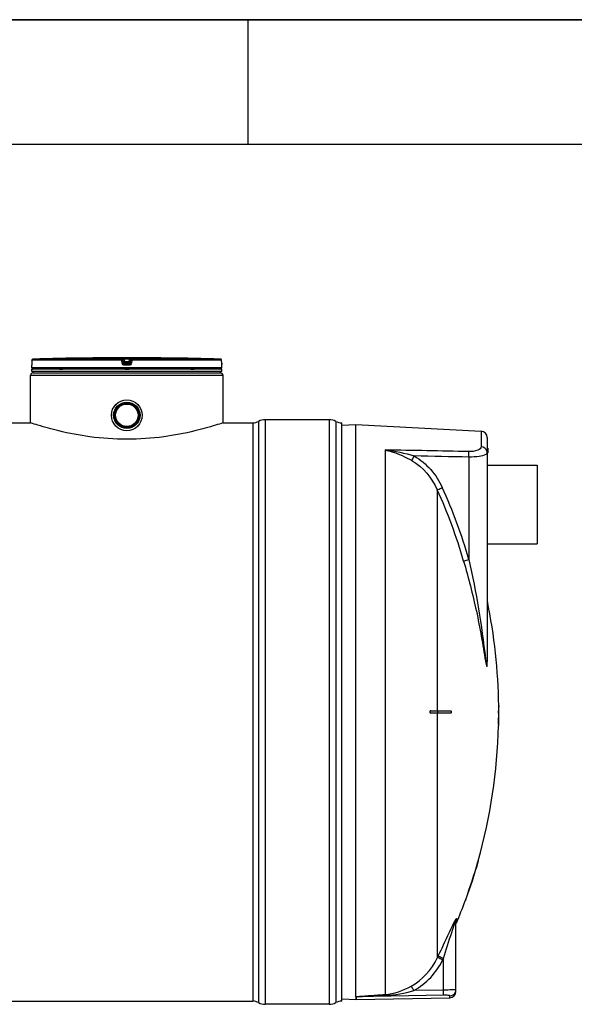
# Model space of a CAD drawing. Header units: millimetres. Extents: x 0 to 297, y 0 to 210.
# Tile 17 of 28: x 130 to 175, y 131 to 210. Entities that reach past the tile are written whole.
import ezdxf

# ---------------------------------------------------------------- set-up
doc = ezdxf.new("R2010")
doc.units = ezdxf.units.MM
doc.header["$LTSCALE"] = 16.335
doc.layers.get('0').update_dxf_attribs({"linetype": 'CONTINUOUS'})
for name, color, linetype in [('01_GLOBAL', 7, 'CONTINUOUS'), ('08_SURFACES', 7, 'CONTINUOUS'), ('AXES_REF', 7, 'CONTINUOUS')]:
    doc.layers.add(name, color=color, linetype=linetype)

# ---------------------------------------------------------------- blocks, each defined once
blk = doc.blocks.new('MARGEA4_BL0', base_point=(148.514, 105.014))
at = {"color": 7, "linetype": 'Continuous'}
for p, q in [((297.014, 210.014), (0.014, 210.014)), ((148.514, 210.014), (148.514, 200.014)), ((287.014, 200.014), (10.014, 200.014))]:
    blk.add_line(p, q, dxfattribs=at)

msp = doc.modelspace()

# ---------------------------------------------------------------- linework, layer by layer
at = {"color": 7, "linetype": 'Continuous'}
for p, q in [((0, 210), (297, 210)), ((135.738, 182.941), (135.538, 182.939)), ((135.608, 182.939), (135.574, 182.939)), ((135.68, 182.94), (135.654, 182.94)), ((135.702, 182.941), (135.68, 182.94)), ((135.737, 182.941), (135.702, 182.941)), ((135.738, 182.941), (135.737, 182.941)), ((135.738, 182.941), (135.738, 182.941)), ((142.147, 182.939), (141.947, 182.941)), ((141.948, 182.941), (141.947, 182.941)), ((141.954, 182.941), (141.948, 182.941)), ((142.017, 182.94), (141.954, 182.941)), ((142.045, 182.94), (142.017, 182.94)), ((131.242, 182.158), (131.242, 182.36)), ((146.442, 182.058), (131.242, 182.058)), ((131.242, 181.858), (131.242, 182.058)), ((131.247, 182.402), (131.247, 182.394)), ((131.249, 182.428), (131.248, 182.417)), ((131.25, 182.468), (131.249, 182.454)), ((131.249, 182.454), (131.249, 182.44)), ((131.249, 182.44), (131.249, 182.428)), ((131.251, 182.517), (131.25, 182.5)), ((131.25, 182.5), (131.25, 182.484)), ((131.25, 182.484), (131.25, 182.468)), ((131.252, 182.761), (131.251, 182.536)), ((131.251, 182.536), (131.251, 182.517)), ((131.282, 182.058), (131.282, 182.062)), ((146.402, 182.058), (146.402, 182.062)), ((146.433, 182.536), (146.432, 182.761)), ((146.434, 182.519), (146.433, 182.536)), ((146.434, 182.507), (146.434, 182.524)), ((146.434, 182.491), (146.434, 182.511)), ((146.434, 182.476), (146.434, 182.495)), ((146.435, 182.465), (146.434, 182.48)), ((146.435, 182.452), (146.434, 182.469)), ((146.435, 182.439), (146.435, 182.455)), ((146.436, 182.428), (146.435, 182.442)), ((146.436, 182.417), (146.436, 182.431)), ((146.437, 182.408), (146.436, 182.42)), ((146.437, 182.4), (146.436, 182.41)), ((146.437, 182.395), (146.437, 182.402)), ((146.438, 182.39), (146.437, 182.396)), ((146.438, 182.386), (146.437, 182.391)), ((146.442, 182.158), (146.442, 182.36)), ((146.442, 181.858), (146.442, 182.058)), ((146.442, 181.858), (131.242, 181.858)), ((131.342, 181.758), (131.342, 181.858)), ((131.342, 181.758), (146.342, 181.758)), ((146.342, 181.758), (146.342, 181.858)), ((70.902, 177.758), (131.142, 177.758)), ((146.542, 177.758), (148.913, 177.758)), ((155.042, 178.008), (149.913, 178.008)), ((156.042, 131.478), (156.042, 177.758)), ((156.045, 177.558), (157.182, 177.618)), ((157.182, 177.618), (167.208, 177.092)), ((157.182, 131.836), (157.182, 177.618)), ((167.682, 176.593), (167.682, 158.748)), ((167.682, 175.718), (167.722, 175.718)), ((167.722, 175.718), (167.722, 175.359)), ((165.182, 132.249), (165.182, 137.902)), ((156.045, 131.677), (157.183, 131.618)), ((157.183, 131.833), (157.183, 131.618)), ((157.191, 131.618), (164.691, 131.749)), ((53.131, 131.478), (148.913, 131.478)), ((155.042, 131.228), (149.913, 131.228))]:
    msp.add_line(p, q, dxfattribs=at)
at = {"color": 9, "linetype": 'Continuous'}
for p, q in [((138.454, 182.86), (131.35, 182.86)), ((138.454, 182.86), (138.454, 182.939)), ((138.553, 182.773), (138.553, 182.851)), ((138.581, 182.626), (138.553, 182.851)), ((138.655, 182.941), (138.655, 182.84)), ((138.655, 182.941), (138.842, 182.941)), ((138.68, 182.64), (138.655, 182.84)), ((139.029, 182.84), (138.655, 182.84)), ((138.842, 182.941), (139.029, 182.941)), ((139.029, 182.84), (139.004, 182.64)), ((139.029, 182.941), (139.029, 182.84)), ((139.131, 182.851), (139.103, 182.626)), ((139.131, 182.851), (139.131, 182.773)), ((139.231, 182.939), (139.231, 182.86)), ((146.335, 182.86), (139.231, 182.86)), ((141.947, 182.941), (141.947, 182.941)), ((131.244, 182.36), (131.242, 182.36)), ((146.442, 182.158), (131.242, 182.158)), ((131.252, 182.76), (131.251, 182.536)), ((131.251, 182.536), (131.251, 182.536)), ((131.252, 182.76), (131.252, 182.761)), ((138.449, 182.76), (131.252, 182.76)), ((131.282, 182.062), (131.315, 182.062)), ((133.45, 182.062), (133.723, 182.062)), ((138.477, 182.536), (138.449, 182.76)), ((138.581, 182.548), (138.553, 182.773)), ((138.581, 182.626), (138.581, 182.548)), ((138.581, 182.626), (138.582, 182.62)), ((138.842, 182.36), (138.678, 182.36)), ((138.679, 182.539), (138.68, 182.539)), ((139.004, 182.64), (138.68, 182.64)), ((138.68, 182.64), (138.68, 182.46)), ((139.004, 182.539), (138.68, 182.539)), ((138.842, 182.46), (138.68, 182.46)), ((138.682, 182.062), (139.002, 182.062)), ((139.004, 182.46), (138.842, 182.46)), ((139.006, 182.36), (138.842, 182.36)), ((139.004, 182.46), (139.004, 182.64)), ((139.005, 182.539), (139.004, 182.539)), ((139.103, 182.626), (139.102, 182.62)), ((139.131, 182.773), (139.103, 182.548)), ((139.103, 182.548), (139.103, 182.626)), ((139.236, 182.76), (139.207, 182.536)), ((146.432, 182.76), (139.236, 182.76)), ((143.962, 182.062), (144.235, 182.062)), ((146.37, 182.062), (146.402, 182.062)), ((146.432, 182.76), (146.432, 182.761)), ((146.433, 182.536), (146.432, 182.76)), ((146.433, 182.536), (146.433, 182.536)), ((146.442, 182.36), (146.44, 182.36)), ((148.913, 177.758), (148.913, 131.478)), ((149.383, 177.875), (149.383, 131.36)), ((149.913, 178.008), (149.913, 131.228)), ((155.042, 178.008), (155.042, 131.228)), ((155.572, 177.875), (155.572, 131.36)), ((167.208, 177.092), (167.208, 175.83)), ((159.509, 175.584), (159.509, 132.013)), ((166.222, 175.013), (166.222, 166.813)), ((167.682, 175.618), (167.722, 175.618)), ((167.692, 158.702), (167.692, 163.508)), ((165.221, 138.09), (165.221, 137.722)), ((163.687, 134.932), (163.738, 135.036)), ((163.698, 134.955), (163.738, 135.036)), ((164.131, 134.794), (164.182, 134.9)), ((164.142, 134.818), (164.182, 134.9)), ((164.182, 132.368), (164.182, 134.9)), ((164.182, 132.368), (161.819, 132.325)), ((157.191, 131.833), (157.183, 131.833)), ((164.191, 131.96), (157.191, 131.833)), ((157.191, 131.618), (157.191, 131.833)), ((164.691, 131.749), (164.691, 131.901))]:
    msp.add_line(p, q, dxfattribs=at)
at = {"color": 7, "linetype": 'Continuous'}
for points in [[(135.654, 182.94), (135.624, 182.94), (135.608, 182.939)], [(131.247, 182.394), (131.247, 182.388), (131.246, 182.385), (131.246, 182.383), (131.246, 182.381), (131.246, 182.379), (131.246, 182.378), (131.246, 182.378)], [(131.248, 182.417), (131.248, 182.407), (131.247, 182.402)], [(146.438, 182.379), (146.438, 182.379), (146.439, 182.378), (146.439, 182.377), (146.439, 182.377), (146.439, 182.378), (146.438, 182.379), (146.438, 182.38), (146.438, 182.382), (146.438, 182.384), (146.438, 182.386)], [(157.182, 131.836), (157.182, 131.836), (157.182, 131.835), (157.183, 131.835), (157.183, 131.834), (157.183, 131.833), (157.183, 131.833)]]:
    msp.add_lwpolyline(points, dxfattribs=at)
at = {"color": 9, "linetype": 'Continuous'}
msp.add_lwpolyline([(167.692, 158.702), (167.69, 158.707), (167.688, 158.712), (167.687, 158.717), (167.685, 158.723), (167.684, 158.728), (167.683, 158.733), (167.683, 158.738), (167.682, 158.743), (167.682, 158.748)], dxfattribs=at)
at = {"color": 7, "linetype": 'Continuous'}
for radius in [1.23, 1.055, 1.025, 1.005, 1, 0.95, 0.9]:
    msp.add_circle((138.842, 178.358), radius, dxfattribs=at)
for centre, radius, start, end in [((131.352, 182.76), 0.1, 91.48637, 179.62893), ((138.842, -105.896), 288.854, 90.65549, 91.48637), ((138.842, -105.892), 288.85, 89.3842, 90.6158), ((138.842, -105.892), 288.85, 88.51363, 89.34452), ((146.332, 182.76), 0.1, 0.47139, 88.50968), ((131.342, 182.36), 0.1, 162.87448, 180), ((131.342, 182.158), 0.1, 180, 235.73564), ((131.308, 182.062), 0.026, 148.62171, 180), ((146.342, 182.158), 0.1, 304.26436, 360), ((146.376, 182.062), 0.026, 0, 31.37829), ((146.342, 182.36), 0.1, 0, 17.12565), ((148.913, 178.758), 1, 270, 298.07249), ((149.913, 176.883), 1.125, 90, 118.07249), ((155.042, 176.883), 1.125, 61.92751, 90), ((156.042, 178.758), 1, 241.92751, 270), ((167.182, 176.593), 0.5, 0, 87), ((164.682, 132.249), 0.5, 271, 360), ((148.913, 130.478), 1, 61.92751, 90), ((149.913, 132.353), 1.125, 241.92751, 270), ((155.042, 132.353), 1.125, 270, 298.07249), ((156.042, 130.478), 1, 90, 118.07249)]:
    msp.add_arc(centre, radius, start, end, dxfattribs=at)
at = {"color": 9, "linetype": 'Continuous'}
for centre, radius, start, end in [((131.352, 182.762), 0.0986, 111.89615, 113.75107), ((131.352, 182.76), 0.1, 106.34007, 111.88872), ((131.352, 182.759), 0.101, 102.40753, 106.3459), ((131.352, 182.76), 0.101, 98.98398, 102.40912), ((131.352, 182.761), 0.0992, 91.51272, 99.00012), ((146.332, 182.761), 0.0992, 81.1124, 88.48797), ((146.332, 182.76), 0.101, 79.42687, 81.12919), ((146.332, 182.759), 0.101, 73.84944, 79.42649), ((146.332, 182.76), 0.101, 72.25551, 73.84867), ((146.332, 182.761), 0.0993, 65.31722, 72.26949), ((146.332, 182.761), 0.0994, 58.46483, 65.29406), ((131.344, 182.36), 0.1, 169.25754, 179.96117), ((139.655, 174.83), 7.87, 97.11147, 97.47559), ((138.03, 174.83), 7.87, 82.52441, 82.88853), ((149.901, 182.553), 3.467, 180.28324, 182.05411), ((146.34, 182.36), 0.1, 0.03872, 10.74603), ((125.46, 155.002), 42.439, 16.15947, 24.46631), ((125.494, 155.019), 41.961, 16.15947, 24.46631), ((164.691, 132.398), 0.491, 352.46954, 359.97748), ((164.686, 132.398), 0.496, 339.67205, 345.11442), ((164.683, 132.399), 0.5, 345.10838, 352.48322)]:
    msp.add_arc(centre, radius, start, end, dxfattribs=at)
for points in [[(131.252, 182.76), (131.252, 182.797), (131.279, 182.837), (131.312, 182.852)], [(138.454, 182.939), (138.498, 182.939), (138.548, 182.895), (138.553, 182.851)], [(138.454, 182.86), (138.498, 182.86), (138.548, 182.817), (138.553, 182.773)], [(139.231, 182.939), (139.186, 182.939), (139.137, 182.895), (139.131, 182.851)], [(139.131, 182.773), (139.137, 182.817), (139.186, 182.86), (139.231, 182.86)], [(146.432, 182.76), (146.432, 182.793), (146.412, 182.829), (146.384, 182.846)], [(138.68, 182.46), (138.636, 182.46), (138.587, 182.504), (138.581, 182.548)], [(139.103, 182.548), (139.098, 182.504), (139.048, 182.46), (139.004, 182.46)], [(167.666, 175.477), (167.615, 175.663), (167.401, 175.82), (167.208, 175.83)], [(166.204, 175.454), (163.972, 175.499), (161.74, 175.543), (159.509, 175.584)], [(159.509, 175.584), (160.301, 175.499), (161.087, 175.33), (161.85, 175.103)], [(161.85, 175.103), (162.824, 174.54), (163.622, 173.601), (164.088, 172.578)], [(166.222, 175.013), (164.765, 175.044), (163.307, 175.074), (161.85, 175.103)], [(167.682, 175.359), (167.682, 175.398), (167.677, 175.438), (167.666, 175.477)], [(161.653, 174.729), (162.544, 174.208), (163.267, 173.339), (163.687, 172.397)], [(165.018, 137.76), (165.05, 137.828), (165.084, 137.895), (165.119, 137.961)], [(165.182, 137.902), (165.182, 137.963), (165.189, 138.035), (165.233, 138.078)], [(165.06, 137.656), (165.074, 137.695), (165.087, 137.733), (165.102, 137.771)], [(161.585, 132.673), (162.483, 133.175), (163.241, 134.005), (163.687, 134.932)], [(161.819, 132.325), (162.805, 132.873), (163.639, 133.78), (164.131, 134.794)], [(159.509, 132.013), (160.233, 132.061), (160.951, 132.319), (161.585, 132.673)], [(159.528, 131.945), (160.301, 131.977), (161.075, 132.113), (161.819, 132.325)], [(164.691, 131.901), (164.879, 131.904), (165.086, 132.049), (165.151, 132.225)]]:
    msp.add_open_spline(points, degree=3, dxfattribs=at)
for points, knots in [([(138.449, 182.76), (138.449, 182.784), (138.447, 182.816), (138.453, 182.846), (138.451, 182.859), (138.454, 182.86)], [0, 0, 0, 0, 0.696171, 0.914588, 1, 1, 1, 1]), ([(138.454, 182.939), (138.454, 182.944), (138.486, 182.934), (138.516, 182.944), (138.584, 182.939), (138.63, 182.941), (138.655, 182.941)], [0, 0, 0, 0, 0.076793, 0.294399, 0.618544, 1, 1, 1, 1]), ([(138.553, 182.851), (138.553, 182.854), (138.57, 182.846), (138.585, 182.85), (138.619, 182.843), (138.643, 182.841), (138.655, 182.84)], [0, 0, 0, 0, 0.078331, 0.297814, 0.622419, 1, 1, 1, 1]), ([(139.029, 182.941), (139.055, 182.941), (139.1, 182.939), (139.168, 182.944), (139.199, 182.934), (139.23, 182.944), (139.231, 182.939)], [0, 0, 0, 0, 0.38169, 0.705926, 0.923307, 1, 1, 1, 1]), ([(139.029, 182.84), (139.042, 182.841), (139.065, 182.843), (139.099, 182.85), (139.115, 182.846), (139.131, 182.854), (139.131, 182.851)], [0, 0, 0, 0, 0.378196, 0.703407, 0.922257, 1, 1, 1, 1]), ([(139.236, 182.76), (139.236, 182.784), (139.237, 182.816), (139.232, 182.846), (139.233, 182.859), (139.231, 182.86)], [0, 0, 0, 0, 0.696171, 0.914588, 1, 1, 1, 1]), ([(131.249, 182.424), (131.248, 182.408), (131.241, 182.394), (131.249, 182.36), (131.244, 182.36)], [0, 0, 0, 0, 0.737793, 1, 1, 1, 1]), ([(131.251, 182.536), (131.251, 182.506), (131.25, 182.469), (131.249, 182.432), (131.249, 182.424)], [0, 0, 0, 0, 0.781563, 1, 1, 1, 1]), ([(138.449, 182.76), (138.462, 182.762), (138.485, 182.766), (138.52, 182.767), (138.536, 182.775), (138.553, 182.77), (138.553, 182.773)], [0, 0, 0, 0, 0.377925, 0.702743, 0.921906, 1, 1, 1, 1]), ([(138.477, 182.536), (138.502, 182.539), (138.535, 182.547), (138.567, 182.543), (138.58, 182.55), (138.581, 182.548)], [0, 0, 0, 0, 0.703014, 0.921992, 1, 1, 1, 1]), ([(138.678, 182.36), (138.631, 182.36), (138.532, 182.395), (138.483, 182.488), (138.477, 182.536)], [0, 0, 0, 0, 0.499277, 1, 1, 1, 1]), ([(138.631, 182.633), (138.619, 182.632), (138.608, 182.625), (138.581, 182.631), (138.581, 182.626)], [0, 0, 0, 0, 0.730974, 1, 1, 1, 1]), ([(138.678, 182.36), (138.678, 182.383), (138.685, 182.414), (138.674, 182.452), (138.68, 182.46)], [0, 0, 0, 0, 0.697837, 1, 1, 1, 1]), ([(139.006, 182.36), (139.006, 182.383), (139, 182.414), (139.01, 182.452), (139.004, 182.46)], [0, 0, 0, 0, 0.697838, 1, 1, 1, 1]), ([(139.207, 182.536), (139.201, 182.488), (139.152, 182.395), (139.054, 182.36), (139.006, 182.36)], [0, 0, 0, 0, 0.49977, 1, 1, 1, 1]), ([(139.103, 182.626), (139.103, 182.631), (139.076, 182.625), (139.066, 182.632), (139.053, 182.633)], [0, 0, 0, 0, 0.269026, 1, 1, 1, 1]), ([(139.207, 182.536), (139.183, 182.539), (139.149, 182.547), (139.118, 182.543), (139.105, 182.55), (139.103, 182.548)], [0, 0, 0, 0, 0.703014, 0.921992, 1, 1, 1, 1]), ([(139.236, 182.76), (139.223, 182.762), (139.199, 182.766), (139.164, 182.767), (139.148, 182.775), (139.131, 182.77), (139.131, 182.773)], [0, 0, 0, 0, 0.377925, 0.702743, 0.921906, 1, 1, 1, 1]), ([(146.44, 182.36), (146.434, 182.36), (146.444, 182.397), (146.436, 182.412), (146.436, 182.428)], [0, 0, 0, 0, 0.262433, 1, 1, 1, 1]), ([(167.208, 175.83), (167.208, 175.704), (166.794, 175.462), (166.451, 175.448), (166.204, 175.454)], [0, 0, 0, 0, 0.338359, 1, 1, 1, 1]), ([(159.509, 175.584), (159.693, 175.547), (160.442, 175.354), (161.15, 175.023), (161.653, 174.729)], [0, 0, 0, 0, 0.244546, 1, 1, 1, 1]), ([(161.653, 174.729), (161.662, 174.75), (161.723, 174.877), (161.792, 175.001), (161.85, 175.103)], [0, 0, 0, 0, 0.163359, 1, 1, 1, 1]), ([(166.222, 175.013), (166.222, 175.06), (166.222, 175.206), (166.223, 175.355), (166.204, 175.454)], [0, 0, 0, 0, 0.315006, 1, 1, 1, 1]), ([(167.57, 175.222), (167.412, 175.13), (166.95, 175.037), (166.497, 175.009), (166.222, 175.013)], [0, 0, 0, 0, 0.398951, 1, 1, 1, 1]), ([(167.682, 175.359), (167.682, 175.318), (167.636, 175.264), (167.587, 175.232), (167.57, 175.222)], [0, 0, 0, 0, 0.672409, 1, 1, 1, 1]), ([(163.687, 172.397), (163.705, 172.405), (163.838, 172.465), (163.972, 172.525), (164.088, 172.578)], [0, 0, 0, 0, 0.130533, 1, 1, 1, 1]), ([(165.797, 166.697), (165.816, 166.701), (165.958, 166.738), (166.099, 166.777), (166.222, 166.813)], [0, 0, 0, 0, 0.130961, 1, 1, 1, 1]), ([(165.797, 166.697), (166.181, 165.373), (166.689, 163.371), (167.223, 160.689), (167.43, 159.349), (167.546, 158.688)], [0, 0, 0, 0, 0.504256, 0.754524, 1, 1, 1, 1]), ([(166.222, 166.813), (166.511, 165.502), (167.029, 162.878), (167.376, 160.226), (167.545, 158.905)], [0, 0, 0, 0, 0.50198, 1, 1, 1, 1]), ([(167.545, 158.905), (167.559, 158.802), (167.575, 158.652), (167.614, 158.446), (167.614, 158.361), (167.657, 158.277), (167.671, 158.342), (167.673, 158.385), (167.683, 158.534), (167.682, 158.65), (167.682, 158.748)], [0, 0, 0, 0, 0.289186, 0.428032, 0.549631, 0.576949, 0.608227, 0.666713, 0.728782, 1, 1, 1, 1]), ([(167.546, 158.688), (167.571, 158.541), (167.685, 157.963), (167.692, 158.552), (167.692, 158.702)], [0, 0, 0, 0, 0.499253, 1, 1, 1, 1]), ([(165.102, 137.771), (165.111, 137.798), (165.133, 137.831), (165.153, 137.949), (165.182, 137.91), (165.182, 137.902)], [0, 0, 0, 0, 0.450156, 0.873177, 1, 1, 1, 1]), ([(165.119, 137.961), (165.133, 137.987), (165.142, 138.017), (165.221, 138.116), (165.221, 138.09)], [0, 0, 0, 0, 0.524126, 1, 1, 1, 1]), ([(163.738, 135.036), (163.848, 135.265), (164.281, 136.17), (164.689, 137.087), (165.018, 137.76)], [0, 0, 0, 0, 0.253428, 1, 1, 1, 1]), ([(164.182, 134.9), (164.404, 135.593), (164.692, 136.513), (164.983, 137.433), (165.06, 137.656)], [0, 0, 0, 0, 0.754541, 1, 1, 1, 1]), ([(164.131, 134.794), (164.037, 134.838), (163.903, 134.88), (163.732, 134.958), (163.687, 134.932)], [0, 0, 0, 0, 0.666101, 1, 1, 1, 1]), ([(164.182, 134.9), (164.088, 134.944), (163.953, 134.985), (163.782, 135.063), (163.738, 135.036)], [0, 0, 0, 0, 0.665943, 1, 1, 1, 1]), ([(161.819, 132.325), (161.773, 132.405), (161.696, 132.518), (161.625, 132.647), (161.585, 132.673)], [0, 0, 0, 0, 0.658849, 1, 1, 1, 1]), ([(165.031, 132.384), (164.978, 132.381), (164.695, 132.373), (164.412, 132.37), (164.182, 132.368)], [0, 0, 0, 0, 0.187344, 1, 1, 1, 1]), ([(164.191, 131.96), (164.19, 131.975), (164.187, 132.111), (164.184, 132.247), (164.182, 132.368)], [0, 0, 0, 0, 0.111817, 1, 1, 1, 1]), ([(165.182, 132.397), (165.182, 132.384), (165.101, 132.399), (165.069, 132.385), (165.031, 132.384)], [0, 0, 0, 0, 0.257499, 1, 1, 1, 1]), ([(157.182, 131.836), (157.364, 131.881), (157.753, 131.882), (158.525, 131.954), (159.115, 131.987), (159.509, 132.013)], [0, 0, 0, 0, 0.24121, 0.493287, 1, 1, 1, 1]), ([(157.191, 131.833), (157.193, 131.851), (157.267, 131.831), (157.343, 131.85), (157.477, 131.852), (157.619, 131.861), (157.816, 131.87), (158.059, 131.882), (158.451, 131.899), (158.94, 131.92), (159.332, 131.937), (159.528, 131.945)], [0, 0, 0, 0, 0.022608, 0.060539, 0.12087, 0.183961, 0.24645, 0.371879, 0.497414, 0.748649, 1, 1, 1, 1]), ([(159.528, 131.945), (159.525, 131.96), (159.534, 131.972), (159.511, 131.999), (159.51, 131.996)], [0, 0, 0, 0, 0.817511, 1, 1, 1, 1]), ([(164.691, 131.901), (164.691, 131.915), (164.625, 131.932), (164.481, 131.958), (164.311, 131.962), (164.191, 131.96)], [0, 0, 0, 0, 0.083923, 0.293432, 1, 1, 1, 1])]:
    msp.add_open_spline(points, degree=3, knots=knots, dxfattribs=at)
at = {"color": 7, "linetype": 'Continuous'}
for points in [[(138.582, 182.62), (138.59, 182.578), (138.637, 182.539), (138.679, 182.539)], [(139.102, 182.62), (139.094, 182.579), (139.047, 182.539), (139.005, 182.539)]]:
    msp.add_open_spline(points, degree=3, dxfattribs=at)
for points, knots in [([(138.842, 176.439), (137.854, 176.439), (136.02, 176.565), (133.651, 177.018), (132.084, 177.453), (131.339, 177.692), (131.142, 177.758)], [0, 0, 0, 0, 0.378167, 0.700594, 0.920768, 1, 1, 1, 1]), ([(146.542, 177.758), (146.346, 177.692), (145.6, 177.453), (144.033, 177.018), (141.665, 176.565), (139.831, 176.439), (138.842, 176.439)], [0, 0, 0, 0, 0.079232, 0.299406, 0.621833, 1, 1, 1, 1])]:
    msp.add_open_spline(points, degree=3, knots=knots, dxfattribs=at)
at = {"layer": '01_GLOBAL', "color": 9, "linetype": 'Continuous'}
msp.add_line((131.142, 181.558), (146.542, 181.558), dxfattribs=at)
at = {"layer": '01_GLOBAL', "color": 7, "linetype": 'Continuous'}
for p, q in [((131.142, 177.758), (131.142, 181.558)), ((131.342, 181.758), (146.342, 181.758)), ((146.542, 177.758), (146.542, 181.558))]:
    msp.add_line(p, q, dxfattribs=at)
for centre, start, end in [((131.342, 181.558), 90, 180), ((146.342, 181.558), 0, 90)]:
    msp.add_arc(centre, 0.2, start, end, dxfattribs=at)
at = {"layer": '08_SURFACES', "color": 9, "linetype": 'Continuous'}
for p, q in [((163.687, 172.397), (163.687, 154.718)), ((163.687, 154.518), (163.687, 134.932)), ((163.705, 154.718), (163.705, 154.518)), ((168.6, 155.018), (168.62, 155.018)), ((168.591, 153.618), (168.611, 153.618)), ((166.951, 142.618), (166.93, 142.618)), ((165.981, 139.618), (165.96, 139.618))]:
    msp.add_line(p, q, dxfattribs=at)
at = {"layer": '08_SURFACES', "color": 7, "linetype": 'Continuous'}
for p, q in [((163.158, 154.718), (164.764, 154.718)), ((164.764, 154.518), (163.158, 154.518)), ((168.576, 154.718), (168.622, 154.718)), ((168.576, 154.518), (168.622, 154.518)), ((168.599, 155.118), (168.619, 155.118)), ((168.599, 155.118), (168.6, 155.018)), ((168.62, 155.018), (168.619, 155.118)), ((168.591, 153.618), (168.588, 153.518)), ((168.588, 153.518), (168.608, 153.518)), ((168.608, 153.518), (168.611, 153.618)), ((166.934, 142.631), (166.93, 142.618)), ((166.941, 142.656), (166.934, 142.631)), ((166.936, 142.637), (166.934, 142.63)), ((166.958, 142.718), (166.936, 142.637)), ((166.951, 142.618), (166.977, 142.71)), ((166.958, 142.718), (166.979, 142.718)), ((166.977, 142.71), (166.977, 142.708)), ((166.979, 142.716), (166.979, 142.718)), ((165.924, 139.519), (165.923, 139.518)), ((165.923, 139.518), (165.945, 139.518)), ((165.96, 139.618), (165.926, 139.525)), ((165.931, 139.538), (165.928, 139.531)), ((165.948, 139.527), (165.969, 139.585)), ((165.969, 139.585), (165.981, 139.618))]:
    msp.add_line(p, q, dxfattribs=at)
for points in [[(166.951, 142.618), (166.956, 142.636), (166.961, 142.653), (166.965, 142.669), (166.969, 142.683), (166.973, 142.695)], [(166.976, 142.705), (166.978, 142.712), (166.979, 142.716)], [(165.926, 139.525), (165.925, 139.521), (165.924, 139.519)], [(165.96, 139.618), (165.955, 139.605), (165.95, 139.592), (165.946, 139.579), (165.942, 139.567), (165.938, 139.556), (165.931, 139.538)], [(165.945, 139.518), (165.945, 139.519), (165.947, 139.523), (165.949, 139.53)], [(165.953, 139.54), (165.957, 139.552), (165.963, 139.567), (165.968, 139.583)], [(165.968, 139.583), (165.974, 139.6), (165.981, 139.618)]]:
    msp.add_lwpolyline(points, dxfattribs=at)
for radius, start, end in [(43.9, 0.65259, 11.68403), (43.9, 358.69474, 359.86949), (43.9, 0.13051, 0.52207), (43.92, 358.69534, 359.86954), (43.92, 0.13046, 0.52183), (43.92, 359.86954, 0.21743), (43.9, 344.27202, 358.56419), (43.9, 340.02034, 344.13634), (43.92, 340.02983, 344.14375), (43.9, 337.36465, 339.88146)]:
    msp.add_arc((124.702, 154.618), radius, start, end, dxfattribs=at)
msp.add_open_spline([(163.115, 154.703), (163.063, 154.666), (163.095, 154.518), (163.158, 154.518)], degree=3, dxfattribs=at)
for points, knots in [([(163.183, 154.518), (163.141, 154.518), (163.074, 154.618), (163.141, 154.718), (163.183, 154.718)], [0, 0, 0, 0, 0.499745, 1, 1, 1, 1]), ([(163.158, 154.718), (163.151, 154.718), (163.135, 154.714), (163.122, 154.707), (163.115, 154.703)], [0, 0, 0, 0, 0.468451, 1, 1, 1, 1]), ([(164.764, 154.718), (164.776, 154.718), (164.815, 154.675), (164.802, 154.61), (164.792, 154.518), (164.764, 154.518)], [0, 0, 0, 0, 0.16587, 0.630215, 1, 1, 1, 1]), ([(168.573, 154.654), (168.573, 154.625), (168.586, 154.594), (168.561, 154.518), (168.576, 154.518)], [0, 0, 0, 0, 0.652772, 1, 1, 1, 1]), ([(168.576, 154.718), (168.57, 154.718), (168.58, 154.683), (168.573, 154.669), (168.573, 154.654)], [0, 0, 0, 0, 0.286516, 1, 1, 1, 1]), ([(168.596, 154.518), (168.586, 154.518), (168.603, 154.572), (168.586, 154.618), (168.603, 154.664), (168.586, 154.718), (168.596, 154.718)], [0, 0, 0, 0, 0.156581, 0.500104, 0.843522, 1, 1, 1, 1])]:
    msp.add_open_spline(points, degree=3, knots=knots, dxfattribs=at)
at = {"layer": 'AXES_REF', "color": 7, "linetype": 'Continuous'}
for p, q in [((167.722, 174.378), (171.682, 174.378)), ((171.682, 174.378), (171.682, 168.078)), ((167.682, 168.078), (171.682, 168.078))]:
    msp.add_line(p, q, dxfattribs=at)

# ---------------------------------------------------------------- block references
at = {"color": 2, "linetype": 'Continuous'}
msp.add_blockref('MARGEA4_BL0', (148.514, 105.014), dxfattribs=at)

doc.saveas('drawing.dxf')
